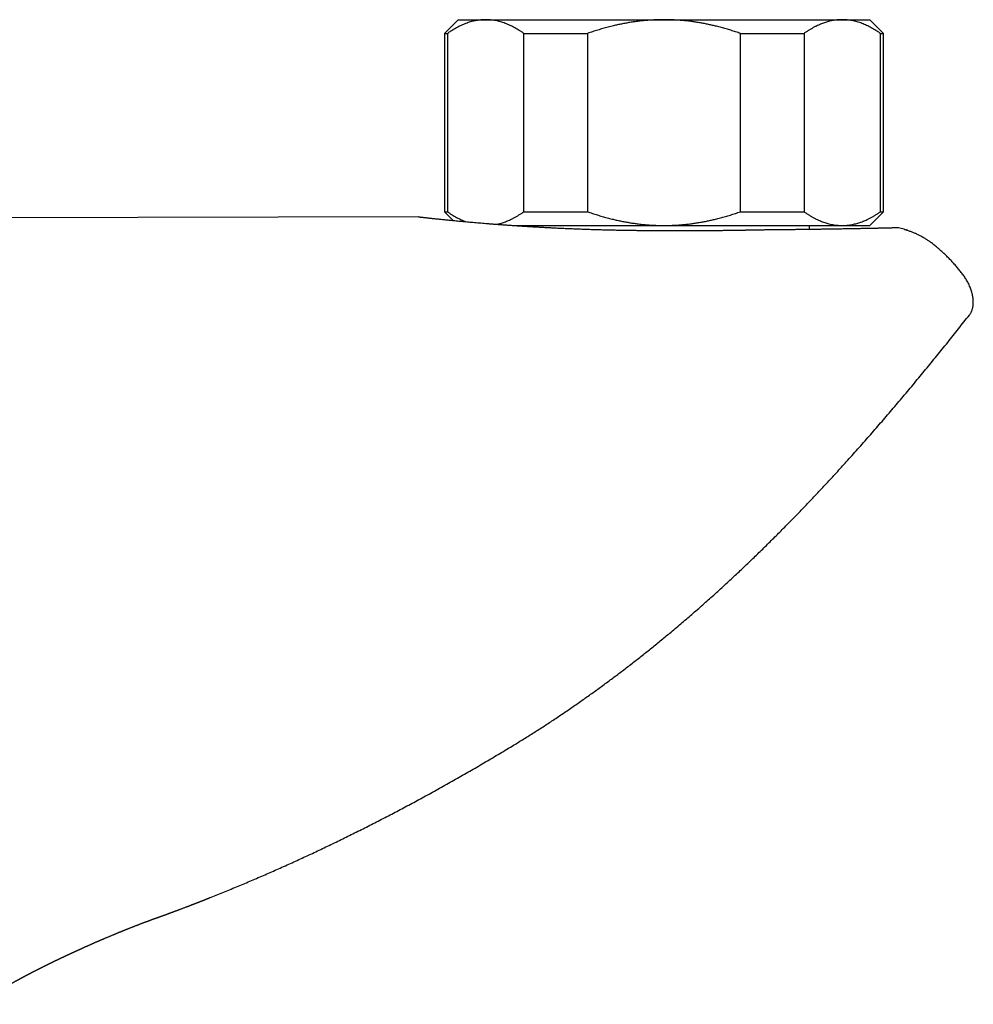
# Model space of a CAD drawing. Header units: millimetres. Extents: x 8 to 755, y 12 to 444.
# Tile 8 of 44: x 422 to 491, y 206 to 278. Entities that reach past the tile are written whole.
import ezdxf

# ---------------------------------------------------------------- set-up
doc = ezdxf.new("R2010")
doc.units = ezdxf.units.MM

msp = doc.modelspace()

# ---------------------------------------------------------------- linework, layer by layer
at = {"color": 7, "linetype": 'Continuous', "lineweight": 30}
for p, q in [((453.5, 277.934), (452.5, 276.934)), ((453.5, 277.934), (455.51, 277.934)), ((455.51, 277.934), (468.5, 277.934)), ((468.5, 277.934), (481.49, 277.934)), ((481.49, 277.934), (483.5, 277.934)), ((484.5, 276.934), (483.5, 277.934)), ((452.5, 276.934), (452.5, 263.934)), ((452.5, 276.934), (452.726, 276.934)), ((452.726, 276.934), (452.726, 263.934)), ((458.294, 263.934), (458.294, 276.934)), ((458.294, 276.934), (462.932, 276.934)), ((462.932, 276.934), (462.932, 263.934)), ((474.068, 263.934), (474.068, 276.934)), ((474.068, 276.934), (478.706, 276.934)), ((478.706, 276.934), (478.706, 263.934)), ((484.274, 263.934), (484.274, 276.934)), ((484.274, 276.934), (484.5, 276.934)), ((484.5, 263.934), (484.5, 276.934)), ((450.62, 263.565), (393.5, 263.434)), ((452.5, 263.934), (453.136, 263.299)), ((452.5, 263.934), (452.726, 263.934)), ((458.294, 263.934), (462.932, 263.934)), ((474.068, 263.934), (478.706, 263.934)), ((483.5, 262.934), (484.5, 263.934)), ((484.274, 263.934), (484.5, 263.934)), ((457.557, 262.934), (468.5, 262.934)), ((457.9, 262.934), (457.9, 262.911)), ((457.9, 262.934), (457.9, 262.911)), ((468.5, 262.934), (481.49, 262.934)), ((479.1, 262.641), (479.1, 262.934)), ((479.1, 262.641), (479.1, 262.934)), ((481.49, 262.934), (483.5, 262.934)), ((486.239, 262.584), (486.163, 262.607)), ((486.876, 262.339), (486.874, 262.34))]:
    msp.add_line(p, q, dxfattribs=at)
for points, knots in [([(455.51, 277.934), (455.477, 277.934), (455.389, 277.933), (455.244, 277.926), (455.076, 277.91), (454.908, 277.887), (454.739, 277.857), (454.571, 277.819), (454.403, 277.773), (454.235, 277.72), (454.067, 277.66), (453.898, 277.593), (453.728, 277.518), (453.56, 277.437), (453.392, 277.349), (453.224, 277.254), (453.057, 277.154), (452.891, 277.047), (452.781, 276.972), (452.726, 276.934)], [0, 0, 0, 0, 0.034083, 0.093384, 0.152699, 0.212015, 0.271316, 0.331074, 0.390847, 0.45062, 0.510379, 0.571401, 0.632435, 0.69347, 0.754493, 0.815864, 0.877245, 0.938627, 1, 1, 1, 1]), ([(458.294, 276.934), (458.238, 276.972), (458.128, 277.048), (457.962, 277.154), (457.794, 277.255), (457.626, 277.35), (457.456, 277.438), (457.285, 277.521), (457.114, 277.596), (456.94, 277.665), (456.765, 277.727), (456.588, 277.781), (456.41, 277.828), (456.231, 277.866), (456.052, 277.897), (455.871, 277.918), (455.69, 277.932), (455.57, 277.933), (455.51, 277.934)], [0, 0, 0, 0, 0.0614807, 0.1229704, 0.184459, 0.245938, 0.3077509, 0.369576, 0.4313998, 0.493211, 0.5562824, 0.6193696, 0.6824556, 0.7455255, 0.8091353, 0.8727633, 0.9363908, 1, 1, 1, 1]), ([(468.5, 277.934), (468.376, 277.933), (468.128, 277.932), (467.756, 277.917), (467.385, 277.894), (467.014, 277.862), (466.663, 277.824), (466.334, 277.78), (466.024, 277.732), (465.718, 277.679), (465.414, 277.621), (465.114, 277.558), (464.787, 277.483), (464.434, 277.394), (464.055, 277.291), (463.678, 277.18), (463.304, 277.061), (463.056, 276.977), (462.932, 276.934)], [0, 0, 0, 0, 0.065449, 0.130926, 0.196415, 0.261894, 0.327345, 0.382403, 0.437466, 0.492525, 0.54654, 0.60056, 0.654576, 0.723644, 0.792733, 0.861832, 0.930927, 1, 1, 1, 1]), ([(474.068, 276.934), (473.954, 276.973), (473.726, 277.052), (473.381, 277.161), (473.034, 277.265), (472.686, 277.362), (472.355, 277.448), (472.041, 277.523), (471.745, 277.588), (471.449, 277.648), (471.153, 277.702), (470.857, 277.751), (470.534, 277.798), (470.185, 277.841), (469.81, 277.879), (469.433, 277.907), (469.056, 277.925), (468.745, 277.933), (468.56, 277.934), (468.5, 277.934)], [0, 0, 0, 0, 0.063626, 0.127269, 0.190915, 0.254554, 0.318177, 0.37151, 0.424847, 0.47818, 0.530958, 0.583741, 0.636519, 0.702912, 0.769334, 0.835765, 0.902186, 0.968576, 1, 1, 1, 1]), ([(481.49, 277.934), (481.458, 277.934), (481.366, 277.933), (481.214, 277.925), (481.034, 277.908), (480.854, 277.882), (480.675, 277.847), (480.506, 277.807), (480.347, 277.762), (480.197, 277.714), (480.049, 277.661), (479.903, 277.603), (479.757, 277.54), (479.6, 277.466), (479.429, 277.38), (479.247, 277.279), (479.066, 277.171), (478.885, 277.057), (478.766, 276.975), (478.706, 276.934)], [0, 0, 0, 0, 0.034083, 0.097391, 0.160725, 0.224069, 0.287405, 0.350714, 0.403934, 0.457159, 0.510379, 0.562664, 0.614953, 0.667239, 0.733776, 0.800332, 0.866897, 0.933458, 1, 1, 1, 1]), ([(484.274, 276.934), (484.219, 276.972), (484.109, 277.048), (483.942, 277.154), (483.775, 277.255), (483.607, 277.35), (483.437, 277.438), (483.266, 277.521), (483.095, 277.596), (482.921, 277.665), (482.746, 277.727), (482.569, 277.781), (482.391, 277.828), (482.212, 277.866), (482.032, 277.897), (481.852, 277.918), (481.671, 277.932), (481.551, 277.933), (481.49, 277.934)], [0, 0, 0, 0, 0.061481, 0.12297, 0.184459, 0.245938, 0.307751, 0.369576, 0.4314, 0.493211, 0.556282, 0.61937, 0.682456, 0.745525, 0.809135, 0.872763, 0.936391, 1, 1, 1, 1]), ([(450.62, 263.565), (450.62, 263.565), (450.62, 263.565), (450.63, 263.564), (450.647, 263.562), (450.672, 263.559), (450.705, 263.555), (450.745, 263.551), (450.792, 263.545), (450.845, 263.539), (450.903, 263.533), (450.968, 263.525), (451.039, 263.518), (451.117, 263.509), (451.202, 263.499), (451.293, 263.489), (451.391, 263.479), (451.497, 263.467), (451.61, 263.455), (451.73, 263.442), (451.857, 263.428), (451.99, 263.414), (452.13, 263.4), (452.276, 263.385), (452.428, 263.369), (452.584, 263.353), (452.746, 263.337), (452.913, 263.32), (453.087, 263.303), (453.266, 263.286), (453.451, 263.268), (453.642, 263.25), (453.84, 263.232), (454.045, 263.213), (454.257, 263.194), (454.475, 263.174), (454.698, 263.155), (454.927, 263.135), (455.161, 263.115), (455.4, 263.096), (455.646, 263.076), (455.898, 263.056), (456.156, 263.036), (456.419, 263.016), (456.687, 262.996), (456.96, 262.976), (457.238, 262.956), (457.521, 262.937), (457.809, 262.917), (458.105, 262.898), (458.407, 262.879), (458.713, 262.86), (459.023, 262.842), (459.338, 262.824), (459.657, 262.806), (459.98, 262.789), (460.271, 262.774), (460.529, 262.761), (460.754, 262.75), (460.98, 262.74), (461.245, 262.728), (461.552, 262.714), (461.899, 262.7), (462.25, 262.686), (462.563, 262.675), (462.839, 262.665), (463.076, 262.657), (463.314, 262.649), (463.596, 262.641), (463.922, 262.631), (464.294, 262.621), (464.668, 262.612), (465.004, 262.605), (465.301, 262.599), (465.558, 262.594), (465.815, 262.59), (466.087, 262.586), (466.374, 262.582), (466.676, 262.578), (466.979, 262.575), (467.282, 262.573), (467.586, 262.571), (467.89, 262.57), (468.195, 262.569), (468.398, 262.569), (468.5, 262.569)], [0, 0, 0, 0, 0.009429, 0.022192, 0.034952, 0.047813, 0.060678, 0.073542, 0.086403, 0.098319, 0.110238, 0.122157, 0.134073, 0.146069, 0.158069, 0.170068, 0.182065, 0.194386, 0.20671, 0.219034, 0.231355, 0.243762, 0.256171, 0.268581, 0.280987, 0.293167, 0.305349, 0.317531, 0.329711, 0.341969, 0.354229, 0.366489, 0.378746, 0.391314, 0.403885, 0.416455, 0.429023, 0.441672, 0.454323, 0.466974, 0.479622, 0.492488, 0.505357, 0.518226, 0.531092, 0.54404, 0.556991, 0.569942, 0.58289, 0.596165, 0.609443, 0.622721, 0.635997, 0.649358, 0.662722, 0.676086, 0.689448, 0.698513, 0.707579, 0.716651, 0.725723, 0.73938, 0.753036, 0.766715, 0.780394, 0.789473, 0.798551, 0.807637, 0.816722, 0.830725, 0.844728, 0.858755, 0.872782, 0.882314, 0.891847, 0.901386, 0.910926, 0.922031, 0.933135, 0.944252, 0.955368, 0.96652, 0.977672, 0.988836, 1, 1, 1, 1]), ([(452.726, 263.934), (452.781, 263.897), (452.891, 263.821), (453.058, 263.715), (453.225, 263.614), (453.393, 263.519), (453.563, 263.43), (453.734, 263.348), (453.9, 263.274), (454.01, 263.232), (454.062, 263.211)], [0, 0, 0, 0, 0.126084, 0.252186, 0.378286, 0.504367, 0.631132, 0.757922, 0.88471, 1, 1, 1, 1]), ([(456.325, 263.023), (456.385, 263.036), (456.494, 263.062), (456.653, 263.107), (456.803, 263.155), (456.951, 263.208), (457.097, 263.266), (457.243, 263.329), (457.4, 263.403), (457.571, 263.489), (457.753, 263.59), (457.934, 263.698), (458.115, 263.812), (458.234, 263.893), (458.294, 263.934)], [0, 0, 0, 0, 0.088598, 0.163303, 0.238014, 0.31272, 0.386112, 0.45951, 0.532903, 0.626302, 0.719727, 0.813164, 0.906595, 1, 1, 1, 1]), ([(462.932, 263.934), (463.05, 263.894), (463.285, 263.813), (463.641, 263.701), (463.998, 263.594), (464.358, 263.494), (464.7, 263.407), (465.024, 263.331), (465.329, 263.265), (465.635, 263.204), (465.941, 263.15), (466.246, 263.102), (466.579, 263.055), (466.94, 263.014), (467.329, 262.978), (467.719, 262.953), (468.11, 262.937), (468.37, 262.935), (468.5, 262.934)], [0, 0, 0, 0, 0.065617, 0.131252, 0.19689, 0.262521, 0.328134, 0.383158, 0.438187, 0.493212, 0.547625, 0.602042, 0.656455, 0.725142, 0.793864, 0.862595, 0.931314, 1, 1, 1, 1]), ([(468.5, 262.934), (468.56, 262.935), (468.739, 262.935), (469.039, 262.943), (469.4, 262.96), (469.76, 262.986), (470.119, 263.02), (470.459, 263.06), (470.778, 263.105), (471.077, 263.153), (471.374, 263.206), (471.668, 263.264), (471.96, 263.327), (472.276, 263.401), (472.618, 263.488), (472.983, 263.589), (473.347, 263.697), (473.709, 263.811), (473.948, 263.893), (474.068, 263.934)], [0, 0, 0, 0, 0.031424, 0.094899, 0.158401, 0.221913, 0.285416, 0.348893, 0.402256, 0.455625, 0.508989, 0.561409, 0.613834, 0.666254, 0.732989, 0.799742, 0.866504, 0.933261, 1, 1, 1, 1]), ([(478.706, 263.934), (478.765, 263.894), (478.883, 263.813), (479.061, 263.701), (479.239, 263.594), (479.419, 263.494), (479.59, 263.407), (479.752, 263.331), (479.905, 263.265), (480.058, 263.204), (480.211, 263.15), (480.363, 263.102), (480.53, 263.055), (480.711, 263.014), (480.905, 262.978), (481.1, 262.953), (481.295, 262.937), (481.425, 262.935), (481.49, 262.934)], [0, 0, 0, 0, 0.065617, 0.131252, 0.19689, 0.262521, 0.328134, 0.383158, 0.438187, 0.493212, 0.547625, 0.602042, 0.656455, 0.725142, 0.793864, 0.862595, 0.931314, 1, 1, 1, 1]), ([(481.49, 262.934), (481.523, 262.935), (481.615, 262.935), (481.767, 262.943), (481.947, 262.961), (482.126, 262.987), (482.306, 263.021), (482.475, 263.062), (482.634, 263.107), (482.783, 263.155), (482.931, 263.208), (483.078, 263.266), (483.223, 263.329), (483.381, 263.403), (483.551, 263.489), (483.734, 263.59), (483.915, 263.698), (484.095, 263.812), (484.215, 263.893), (484.274, 263.934)], [0, 0, 0, 0, 0.034083, 0.097391, 0.160725, 0.224069, 0.287405, 0.350714, 0.403934, 0.457159, 0.510379, 0.562664, 0.614953, 0.667239, 0.733776, 0.800332, 0.866897, 0.933458, 1, 1, 1, 1]), ([(485.58, 262.765), (485.579, 262.765), (485.577, 262.764), (485.562, 262.764), (485.537, 262.763), (485.502, 262.762), (485.456, 262.76), (485.401, 262.759), (485.337, 262.757), (485.261, 262.755), (485.175, 262.752), (485.077, 262.75), (484.968, 262.747), (484.86, 262.744), (484.755, 262.742), (484.657, 262.739), (484.553, 262.737), (484.444, 262.734), (484.329, 262.732), (484.219, 262.729), (484.115, 262.727), (484.019, 262.725), (483.919, 262.723), (483.817, 262.721), (483.712, 262.719), (483.606, 262.716), (483.496, 262.714), (483.369, 262.712), (483.222, 262.709), (483.054, 262.706), (482.88, 262.702), (482.701, 262.699), (482.517, 262.696), (482.33, 262.692), (482.142, 262.689), (481.952, 262.685), (481.757, 262.682), (481.557, 262.678), (481.353, 262.675), (481.162, 262.672), (480.985, 262.669), (480.823, 262.666), (480.658, 262.664), (480.492, 262.661), (480.325, 262.659), (480.156, 262.656), (479.986, 262.654), (479.789, 262.651), (479.566, 262.648), (479.315, 262.644), (479.059, 262.641), (478.8, 262.637), (478.536, 262.634), (478.261, 262.631), (477.973, 262.627), (477.673, 262.624), (477.368, 262.62), (477.059, 262.617), (476.746, 262.614), (476.428, 262.611), (476.105, 262.607), (475.778, 262.604), (475.447, 262.601), (475.112, 262.598), (474.774, 262.595), (474.546, 262.593), (474.432, 262.592)], [0, 0, 0, 0, 0.019727, 0.039455, 0.05923, 0.079005, 0.098871, 0.118749, 0.138373, 0.158009, 0.178524, 0.199039, 0.219606, 0.240174, 0.25512, 0.270066, 0.285012, 0.300003, 0.314995, 0.329986, 0.341294, 0.352602, 0.363919, 0.375236, 0.386372, 0.397508, 0.408653, 0.419798, 0.4355, 0.451204, 0.466906, 0.48266, 0.498416, 0.514171, 0.529213, 0.544256, 0.559298, 0.574385, 0.589474, 0.604561, 0.615942, 0.627323, 0.638712, 0.650101, 0.66131, 0.672518, 0.683734, 0.69495, 0.71075, 0.726551, 0.742351, 0.758202, 0.774055, 0.789907, 0.807238, 0.824571, 0.841902, 0.859302, 0.876704, 0.894104, 0.911716, 0.929331, 0.946943, 0.964628, 0.982315, 1, 1, 1, 1]), ([(486.001, 262.654), (485.932, 262.673), (485.792, 262.711), (485.651, 262.747), (485.58, 262.765)], [0, 0, 0, 0, 0.4963, 1, 1, 1, 1]), ([(468.5, 262.569), (468.601, 262.569), (468.802, 262.569), (469.104, 262.569), (469.406, 262.569), (469.708, 262.57), (470.011, 262.57), (470.313, 262.571), (470.614, 262.572), (470.915, 262.573), (471.214, 262.573), (471.512, 262.574), (471.81, 262.576), (472.106, 262.577), (472.402, 262.578), (472.697, 262.58), (472.991, 262.581), (473.283, 262.583), (473.573, 262.585), (473.861, 262.587), (474.147, 262.589), (474.337, 262.591), (474.432, 262.592)], [0, 0, 0, 0, 0.0498653, 0.0997692, 0.1496732, 0.1997015, 0.2497298, 0.2998828, 0.3500358, 0.400228, 0.4501175, 0.5000109, 0.5499005, 0.5999274, 0.6499542, 0.7001047, 0.7502552, 0.8004445, 0.8503106, 0.9001768, 0.9500884, 1, 1, 1, 1]), ([(486.001, 262.654), (486.026, 262.647), (486.078, 262.633), (486.16, 262.609), (486.251, 262.58), (486.351, 262.547), (486.459, 262.509), (486.566, 262.469), (486.671, 262.428), (486.773, 262.385), (486.879, 262.338), (486.988, 262.287), (487.096, 262.234), (487.21, 262.176), (487.327, 262.112), (487.448, 262.042), (487.559, 261.974), (487.663, 261.907), (487.759, 261.843), (487.846, 261.781), (487.927, 261.723), (487.977, 261.684), (488.001, 261.666)], [0, 0, 0, 0, 0.033986, 0.072222, 0.11472, 0.161492, 0.212545, 0.267884, 0.314372, 0.363504, 0.415273, 0.469674, 0.524336, 0.575517, 0.640981, 0.702906, 0.761283, 0.81611, 0.867388, 0.915124, 0.959324, 1, 1, 1, 1]), ([(490.351, 259.265), (490.288, 259.349), (490.162, 259.516), (489.965, 259.762), (489.763, 260.002), (489.554, 260.238), (489.339, 260.467), (489.122, 260.687), (488.904, 260.897), (488.686, 261.098), (488.463, 261.293), (488.235, 261.483), (488.079, 261.605), (488.001, 261.666)], [0, 0, 0, 0, 0.093333, 0.186669, 0.280007, 0.373345, 0.466683, 0.56002, 0.648022, 0.736021, 0.824016, 0.912009, 1, 1, 1, 1]), ([(490.753, 256.404), (490.771, 256.428), (490.807, 256.476), (490.854, 256.552), (490.895, 256.631), (490.935, 256.722), (490.971, 256.825), (491.002, 256.942), (491.023, 257.062), (491.036, 257.185), (491.041, 257.311), (491.039, 257.438), (491.029, 257.568), (491.013, 257.698), (490.989, 257.837), (490.955, 257.986), (490.912, 258.142), (490.861, 258.296), (490.803, 258.448), (490.74, 258.597), (490.671, 258.742), (490.597, 258.882), (490.519, 259.016), (490.437, 259.144), (490.379, 259.225), (490.351, 259.265)], [0, 0, 0, 0, 0.02922, 0.058232, 0.08716, 0.116112, 0.154903, 0.194072, 0.233746, 0.274006, 0.314894, 0.356417, 0.398554, 0.441256, 0.484456, 0.536828, 0.589618, 0.642625, 0.695631, 0.748402, 0.800695, 0.852258, 0.902835, 0.952168, 1, 1, 1, 1]), ([(457.443, 224.989), (457.694, 225.143), (458.197, 225.45), (458.946, 225.92), (459.693, 226.398), (460.436, 226.885), (461.171, 227.378), (461.898, 227.875), (462.618, 228.377), (463.334, 228.886), (464.051, 229.407), (464.769, 229.938), (465.489, 230.48), (466.204, 231.03), (466.915, 231.588), (467.621, 232.152), (468.324, 232.723), (469.061, 233.333), (469.832, 233.984), (470.635, 234.675), (471.433, 235.376), (472.225, 236.084), (473.01, 236.801), (473.776, 237.511), (474.521, 238.215), (475.246, 238.911), (475.966, 239.614), (476.68, 240.323), (477.404, 241.052), (478.137, 241.801), (478.879, 242.571), (479.614, 243.347), (480.345, 244.128), (481.069, 244.914), (481.831, 245.752), (482.63, 246.643), (483.463, 247.587), (484.289, 248.536), (485.113, 249.496), (485.936, 250.468), (486.757, 251.45), (487.57, 252.435), (488.377, 253.424), (489.176, 254.415), (489.968, 255.408), (490.492, 256.072), (490.753, 256.404)], [0, 0, 0, 0, 0.019173, 0.038388, 0.057643, 0.076936, 0.096268, 0.115289, 0.134343, 0.15343, 0.172547, 0.192085, 0.211651, 0.231244, 0.250862, 0.270505, 0.29017, 0.309858, 0.332854, 0.355879, 0.37893, 0.402006, 0.425106, 0.448228, 0.470047, 0.491882, 0.513731, 0.535593, 0.557466, 0.580674, 0.60389, 0.627111, 0.650335, 0.673559, 0.69678, 0.72414, 0.751488, 0.778818, 0.806124, 0.833959, 0.861758, 0.889515, 0.917225, 0.94488, 0.972474, 1, 1, 1, 1]), ([(435.344, 213.909), (435.395, 213.929), (435.776, 214.079), (436.484, 214.366), (437.469, 214.771), (438.454, 215.186), (439.438, 215.61), (440.423, 216.044), (441.408, 216.487), (442.393, 216.938), (443.377, 217.399), (444.362, 217.87), (445.347, 218.349), (446.332, 218.838), (447.316, 219.335), (448.301, 219.842), (449.286, 220.359), (450.271, 220.884), (451.271, 221.427), (452.287, 221.988), (453.319, 222.568), (454.35, 223.158), (455.382, 223.759), (456.414, 224.368), (457.099, 224.782), (457.443, 224.989)], [0, 0, 0, 0, 0.006676, 0.049569, 0.092602, 0.135778, 0.1791, 0.22257, 0.266191, 0.309965, 0.353896, 0.397985, 0.442236, 0.48665, 0.531231, 0.575981, 0.620902, 0.665996, 0.711266, 0.758884, 0.8067, 0.854717, 0.902937, 0.951364, 1, 1, 1, 1]), ([(426.34, 210.357), (426.356, 210.364), (426.386, 210.377), (426.427, 210.396), (426.46, 210.411), (426.487, 210.423), (426.509, 210.433), (426.529, 210.442), (426.551, 210.451), (426.576, 210.462), (426.612, 210.479), (426.656, 210.498), (426.704, 210.519), (426.751, 210.54), (426.802, 210.562), (426.859, 210.588), (426.923, 210.616), (426.987, 210.644), (427.057, 210.674), (427.114, 210.699), (427.157, 210.718), (427.18, 210.728), (427.201, 210.737), (427.222, 210.746), (427.247, 210.757), (427.275, 210.769), (427.307, 210.783), (427.339, 210.797), (427.373, 210.812), (427.405, 210.825), (427.437, 210.839), (427.474, 210.855), (427.518, 210.874), (427.563, 210.893), (427.602, 210.91), (427.636, 210.925), (427.668, 210.938), (427.701, 210.952), (427.748, 210.972), (427.813, 211), (427.894, 211.034), (427.982, 211.071), (428.065, 211.106), (428.158, 211.145), (428.251, 211.184), (428.341, 211.221), (428.414, 211.252), (428.471, 211.275), (428.525, 211.298), (428.578, 211.32), (428.633, 211.342), (428.69, 211.366), (428.749, 211.39), (428.807, 211.414), (428.864, 211.437), (428.915, 211.458), (428.963, 211.477), (429.01, 211.496), (429.058, 211.516), (429.109, 211.537), (429.163, 211.558), (429.217, 211.58), (429.27, 211.601), (429.32, 211.622), (429.37, 211.642), (429.422, 211.662), (429.478, 211.685), (429.539, 211.709), (429.601, 211.734), (429.66, 211.757), (429.721, 211.781), (429.782, 211.805), (429.846, 211.831), (429.912, 211.856), (429.983, 211.884), (430.056, 211.912), (430.13, 211.941), (430.203, 211.969), (430.274, 211.997), (430.34, 212.022), (430.401, 212.046), (430.463, 212.069), (430.527, 212.094), (430.593, 212.119), (430.658, 212.144), (430.715, 212.165), (430.761, 212.183), (430.8, 212.197), (430.839, 212.212), (430.883, 212.228), (430.931, 212.246), (430.98, 212.264), (431.032, 212.283), (431.087, 212.303), (431.142, 212.324), (431.193, 212.342), (431.235, 212.357), (431.272, 212.371), (431.307, 212.383), (431.343, 212.396), (431.38, 212.41), (431.419, 212.424), (431.46, 212.438), (431.502, 212.454), (431.543, 212.468), (431.583, 212.483), (431.619, 212.496), (431.653, 212.508), (431.683, 212.518), (431.709, 212.528), (431.736, 212.538), (431.77, 212.55), (431.806, 212.563), (431.843, 212.576), (431.879, 212.589), (431.918, 212.603), (431.957, 212.618), (431.994, 212.631), (432.03, 212.644), (432.066, 212.657), (432.101, 212.67), (432.131, 212.681), (432.158, 212.69), (432.185, 212.7), (432.215, 212.711), (432.245, 212.722), (432.272, 212.732), (432.292, 212.739), (432.308, 212.745), (432.326, 212.752), (432.348, 212.76), (432.376, 212.77), (432.405, 212.781), (432.434, 212.791), (432.462, 212.801), (432.492, 212.813), (432.527, 212.825), (432.562, 212.838), (432.596, 212.851), (432.63, 212.863), (432.668, 212.877), (432.707, 212.892), (432.744, 212.905), (432.777, 212.918), (432.821, 212.934), (432.876, 212.954), (432.939, 212.978), (432.999, 213), (433.059, 213.023), (433.122, 213.046), (433.186, 213.07), (433.249, 213.094), (433.321, 213.121), (433.405, 213.153), (433.496, 213.187), (433.588, 213.223), (433.657, 213.249), (433.706, 213.268), (433.734, 213.278), (433.763, 213.289), (433.796, 213.302), (433.829, 213.314), (433.857, 213.325), (433.883, 213.335), (433.911, 213.346), (433.946, 213.36), (433.983, 213.374), (434.019, 213.388), (434.054, 213.401), (434.089, 213.415), (434.125, 213.428), (434.155, 213.44), (434.181, 213.45), (434.208, 213.461), (434.239, 213.473), (434.272, 213.485), (434.303, 213.498), (434.331, 213.508), (434.357, 213.519), (434.387, 213.53), (434.42, 213.543), (434.452, 213.555), (434.48, 213.567), (434.507, 213.577), (434.536, 213.588), (434.568, 213.601), (434.6, 213.613), (434.629, 213.624), (434.655, 213.635), (434.685, 213.646), (434.722, 213.661), (434.763, 213.677), (434.801, 213.692), (434.836, 213.706), (434.872, 213.72), (434.908, 213.734), (434.943, 213.748), (434.976, 213.761), (435.005, 213.772), (435.032, 213.783), (435.059, 213.793), (435.087, 213.804), (435.115, 213.816), (435.14, 213.825), (435.161, 213.834), (435.181, 213.842), (435.203, 213.85), (435.229, 213.861), (435.262, 213.874), (435.299, 213.888), (435.326, 213.899), (435.34, 213.905)], [0, 0, 0, 0, 0.005639, 0.010357, 0.014153, 0.017206, 0.01974, 0.021775, 0.024125, 0.027043, 0.030529, 0.036754, 0.042118, 0.047182, 0.052599, 0.059768, 0.066959, 0.074565, 0.081946, 0.090842, 0.094076, 0.09672, 0.098815, 0.101158, 0.104051, 0.107401, 0.110866, 0.114777, 0.118668, 0.122321, 0.125743, 0.129513, 0.135251, 0.140656, 0.145031, 0.148627, 0.152262, 0.156001, 0.159791, 0.16839, 0.178049, 0.187415, 0.198287, 0.206532, 0.218847, 0.230069, 0.237071, 0.243556, 0.249555, 0.255336, 0.261618, 0.268255, 0.274493, 0.28161, 0.287959, 0.293803, 0.299149, 0.304199, 0.309505, 0.315505, 0.321579, 0.327837, 0.333759, 0.33946, 0.344973, 0.350561, 0.357026, 0.364114, 0.371136, 0.377903, 0.384246, 0.391811, 0.398542, 0.405903, 0.413925, 0.422518, 0.430667, 0.438812, 0.447274, 0.454577, 0.461189, 0.468017, 0.475265, 0.482791, 0.490413, 0.497263, 0.502429, 0.506159, 0.510658, 0.515926, 0.521632, 0.527349, 0.533073, 0.53983, 0.546513, 0.552406, 0.557351, 0.561071, 0.564845, 0.568806, 0.572931, 0.577199, 0.581545, 0.585971, 0.590998, 0.594727, 0.598853, 0.60269, 0.605711, 0.608227, 0.611153, 0.614552, 0.619159, 0.622782, 0.62626, 0.630716, 0.635347, 0.638997, 0.642438, 0.646874, 0.650653, 0.653842, 0.656459, 0.659366, 0.66257, 0.666128, 0.669025, 0.671106, 0.672503, 0.674394, 0.676796, 0.679637, 0.683316, 0.686299, 0.688956, 0.692213, 0.69609, 0.700185, 0.703582, 0.706942, 0.711248, 0.715789, 0.719592, 0.722983, 0.726617, 0.733641, 0.740788, 0.746888, 0.753045, 0.760252, 0.7672, 0.773733, 0.780662, 0.790346, 0.800909, 0.809984, 0.820335, 0.823261, 0.825891, 0.829095, 0.832909, 0.836567, 0.839557, 0.842106, 0.845104, 0.848692, 0.853337, 0.857026, 0.860395, 0.864698, 0.868495, 0.871767, 0.874445, 0.877132, 0.880479, 0.884344, 0.887825, 0.890691, 0.89332, 0.896534, 0.900345, 0.903953, 0.906951, 0.909527, 0.912591, 0.916263, 0.919944, 0.923039, 0.925591, 0.928492, 0.932854, 0.937621, 0.941669, 0.94531, 0.949103, 0.953224, 0.956933, 0.960535, 0.963845, 0.966627, 0.96921, 0.972536, 0.975757, 0.978382, 0.980633, 0.982695, 0.984898, 0.987756, 0.991262, 0.995346, 1, 1, 1, 1]), ([(422.776, 208.656), (422.778, 208.657), (422.797, 208.667), (422.827, 208.682), (422.865, 208.702), (422.897, 208.718), (422.926, 208.733), (422.955, 208.747), (422.982, 208.761), (423.008, 208.774), (423.036, 208.788), (423.073, 208.807), (423.119, 208.83), (423.171, 208.856), (423.226, 208.884), (423.28, 208.911), (423.337, 208.94), (423.385, 208.964), (423.436, 208.989), (423.476, 209.009), (423.513, 209.027), (423.54, 209.04), (423.568, 209.054), (423.599, 209.069), (423.629, 209.085), (423.658, 209.099), (423.688, 209.113), (423.723, 209.131), (423.76, 209.149), (423.797, 209.167), (423.833, 209.185), (423.872, 209.204), (423.913, 209.224), (423.956, 209.244), (424.001, 209.266), (424.048, 209.289), (424.097, 209.313), (424.144, 209.336), (424.195, 209.36), (424.236, 209.38), (424.27, 209.396), (424.29, 209.406), (424.311, 209.416), (424.334, 209.427), (424.358, 209.439), (424.379, 209.449), (424.396, 209.457), (424.411, 209.464), (424.433, 209.475), (424.461, 209.488), (424.492, 209.503), (424.522, 209.517), (424.55, 209.531), (424.581, 209.545), (424.613, 209.56), (424.647, 209.576), (424.681, 209.593), (424.716, 209.609), (424.746, 209.623), (424.772, 209.636), (424.799, 209.648), (424.828, 209.662), (424.856, 209.675), (424.888, 209.69), (424.926, 209.708), (424.972, 209.73), (425.018, 209.751), (425.064, 209.773), (425.111, 209.795), (425.154, 209.815), (425.192, 209.832), (425.225, 209.848), (425.261, 209.864), (425.299, 209.882), (425.336, 209.899), (425.37, 209.915), (425.402, 209.93), (425.434, 209.944), (425.466, 209.959), (425.497, 209.973), (425.524, 209.986), (425.552, 209.998), (425.58, 210.011), (425.608, 210.024), (425.632, 210.035), (425.656, 210.046), (425.682, 210.058), (425.71, 210.071), (425.737, 210.083), (425.761, 210.094), (425.785, 210.105), (425.811, 210.117), (425.839, 210.13), (425.864, 210.141), (425.883, 210.15), (425.9, 210.158), (425.919, 210.166), (425.941, 210.176), (425.962, 210.186), (425.981, 210.195), (425.998, 210.202), (426.015, 210.21), (426.036, 210.22), (426.061, 210.231), (426.086, 210.242), (426.107, 210.252), (426.128, 210.261), (426.151, 210.272), (426.176, 210.283), (426.201, 210.294), (426.247, 210.315), (426.292, 210.335), (426.33, 210.352), (426.339, 210.356)], [0, 0, 0, 0, 0.002247, 0.015734, 0.025825, 0.034976, 0.043066, 0.051235, 0.059409, 0.066569, 0.07396, 0.082829, 0.098777, 0.112829, 0.12785, 0.145577, 0.159458, 0.176299, 0.18666, 0.202626, 0.211151, 0.217828, 0.225514, 0.235028, 0.2441, 0.251582, 0.259505, 0.269434, 0.281055, 0.291015, 0.301008, 0.311905, 0.323651, 0.33589, 0.348264, 0.361843, 0.37601, 0.389549, 0.401938, 0.418483, 0.424885, 0.430066, 0.435738, 0.442331, 0.449601, 0.455614, 0.460139, 0.463796, 0.468813, 0.478316, 0.487262, 0.495207, 0.503083, 0.51153, 0.520756, 0.530262, 0.539903, 0.549765, 0.558984, 0.565052, 0.572278, 0.581275, 0.589419, 0.595978, 0.607817, 0.621355, 0.634332, 0.646392, 0.659692, 0.673556, 0.682367, 0.691404, 0.701418, 0.712313, 0.72265, 0.732449, 0.740687, 0.749406, 0.758896, 0.767541, 0.774898, 0.781745, 0.790134, 0.79836, 0.804813, 0.810459, 0.817919, 0.826473, 0.834114, 0.840275, 0.846331, 0.853848, 0.862337, 0.869608, 0.874071, 0.878423, 0.88366, 0.889787, 0.896239, 0.901451, 0.905884, 0.909938, 0.915801, 0.923325, 0.930438, 0.936287, 0.941418, 0.947595, 0.954952, 0.962285, 0.968421, 0.992554, 1, 1, 1, 1]), ([(418.51, 206.165), (418.512, 206.166), (418.516, 206.169), (418.522, 206.174), (418.529, 206.179), (418.536, 206.184), (418.544, 206.189), (418.553, 206.196), (418.563, 206.204), (418.575, 206.212), (418.589, 206.222), (418.603, 206.232), (418.618, 206.243), (418.633, 206.253), (418.648, 206.264), (418.664, 206.275), (418.677, 206.285), (418.691, 206.294), (418.704, 206.304), (418.717, 206.313), (418.727, 206.32), (418.736, 206.326), (418.745, 206.332), (418.754, 206.339), (418.764, 206.345), (418.773, 206.352), (418.782, 206.358), (418.792, 206.365), (418.803, 206.373), (418.815, 206.381), (418.825, 206.388), (418.835, 206.395), (418.846, 206.402), (418.857, 206.41), (418.869, 206.418), (418.879, 206.425), (418.889, 206.431), (418.899, 206.438), (418.911, 206.446), (418.924, 206.455), (418.935, 206.462), (418.946, 206.47), (418.958, 206.478), (418.974, 206.488), (418.993, 206.501), (419.014, 206.515), (419.033, 206.528), (419.053, 206.541), (419.073, 206.554), (419.096, 206.569), (419.118, 206.584), (419.142, 206.599), (419.166, 206.615), (419.189, 206.63), (419.213, 206.646), (419.238, 206.661), (419.264, 206.678), (419.289, 206.694), (419.312, 206.709), (419.331, 206.721), (419.347, 206.731), (419.365, 206.743), (419.381, 206.753), (419.396, 206.762), (419.412, 206.773), (419.43, 206.784), (419.446, 206.794), (419.461, 206.803), (419.478, 206.814), (419.5, 206.827), (419.523, 206.842), (419.545, 206.856), (419.566, 206.869), (419.588, 206.883), (419.609, 206.896), (419.628, 206.908), (419.645, 206.918), (419.663, 206.929), (419.683, 206.941), (419.703, 206.954), (419.723, 206.966), (419.742, 206.978), (419.763, 206.99), (419.785, 207.004), (419.81, 207.019), (419.835, 207.034), (419.859, 207.048), (419.881, 207.062), (419.904, 207.076), (419.927, 207.089), (419.959, 207.108), (420, 207.133), (420.052, 207.165), (420.109, 207.198), (420.166, 207.232), (420.218, 207.263), (420.272, 207.294), (420.331, 207.329), (420.392, 207.364), (420.446, 207.396), (420.491, 207.421), (420.532, 207.445), (420.57, 207.467), (420.608, 207.489), (420.645, 207.51), (420.682, 207.531), (420.719, 207.552), (420.757, 207.573), (420.798, 207.597), (420.845, 207.623), (420.898, 207.653), (420.957, 207.686), (421.021, 207.722), (421.086, 207.758), (421.149, 207.793), (421.207, 207.825), (421.261, 207.855), (421.312, 207.882), (421.357, 207.907), (421.4, 207.931), (421.443, 207.954), (421.49, 207.98), (421.541, 208.008), (421.596, 208.037), (421.644, 208.063), (421.682, 208.084), (421.71, 208.098), (421.733, 208.111), (421.752, 208.121), (421.77, 208.131), (421.789, 208.141), (421.814, 208.154), (421.845, 208.171), (421.88, 208.19), (421.916, 208.209), (421.952, 208.228), (421.989, 208.248), (422.029, 208.269), (422.07, 208.29), (422.107, 208.31), (422.139, 208.327), (422.166, 208.341), (422.191, 208.354), (422.215, 208.367), (422.243, 208.381), (422.275, 208.398), (422.314, 208.419), (422.358, 208.442), (422.403, 208.465), (422.445, 208.487), (422.481, 208.505), (422.51, 208.521), (422.535, 208.533), (422.561, 208.547), (422.591, 208.562), (422.628, 208.581), (422.672, 208.604), (422.724, 208.63), (422.761, 208.649), (422.781, 208.66)], [0, 0, 0, 0, 0.002707, 0.006592, 0.00978, 0.013076, 0.016812, 0.021382, 0.026208, 0.031905, 0.037452, 0.045814, 0.051948, 0.057335, 0.065228, 0.071714, 0.077313, 0.082237, 0.088048, 0.093274, 0.09756, 0.101036, 0.103735, 0.10744, 0.111743, 0.115183, 0.117847, 0.121714, 0.12634, 0.130747, 0.134539, 0.137795, 0.141271, 0.145734, 0.150011, 0.153602, 0.156621, 0.160289, 0.164068, 0.168763, 0.173049, 0.17598, 0.17969, 0.184669, 0.191799, 0.197823, 0.205017, 0.210342, 0.216393, 0.223584, 0.230905, 0.236793, 0.245304, 0.251533, 0.257593, 0.265922, 0.27208, 0.280082, 0.287239, 0.290896, 0.295534, 0.300761, 0.30507, 0.308638, 0.312926, 0.318048, 0.322419, 0.325692, 0.330024, 0.335768, 0.342085, 0.347731, 0.352967, 0.358347, 0.364134, 0.368788, 0.372563, 0.376759, 0.381955, 0.387081, 0.391619, 0.396103, 0.401016, 0.406392, 0.412285, 0.418468, 0.423871, 0.429099, 0.434182, 0.439627, 0.445123, 0.456008, 0.467788, 0.480817, 0.494032, 0.505341, 0.515482, 0.528809, 0.543803, 0.554267, 0.563538, 0.572071, 0.579958, 0.587726, 0.595478, 0.603073, 0.610484, 0.618053, 0.62618, 0.635538, 0.646127, 0.65795, 0.671006, 0.684251, 0.696603, 0.708063, 0.71863, 0.728304, 0.73727, 0.744856, 0.753152, 0.762158, 0.771874, 0.782299, 0.793206, 0.799146, 0.804307, 0.80869, 0.812294, 0.815189, 0.818617, 0.823042, 0.82906, 0.835944, 0.842718, 0.849321, 0.855753, 0.863708, 0.871378, 0.878312, 0.884252, 0.889197, 0.893233, 0.897566, 0.902588, 0.908429, 0.915488, 0.923791, 0.932329, 0.939968, 0.946916, 0.95151, 0.955959, 0.960303, 0.965549, 0.972143, 0.980085, 0.989371, 1, 1, 1, 1])]:
    msp.add_open_spline(points, degree=3, knots=knots, dxfattribs=at)

doc.saveas('drawing.dxf')
